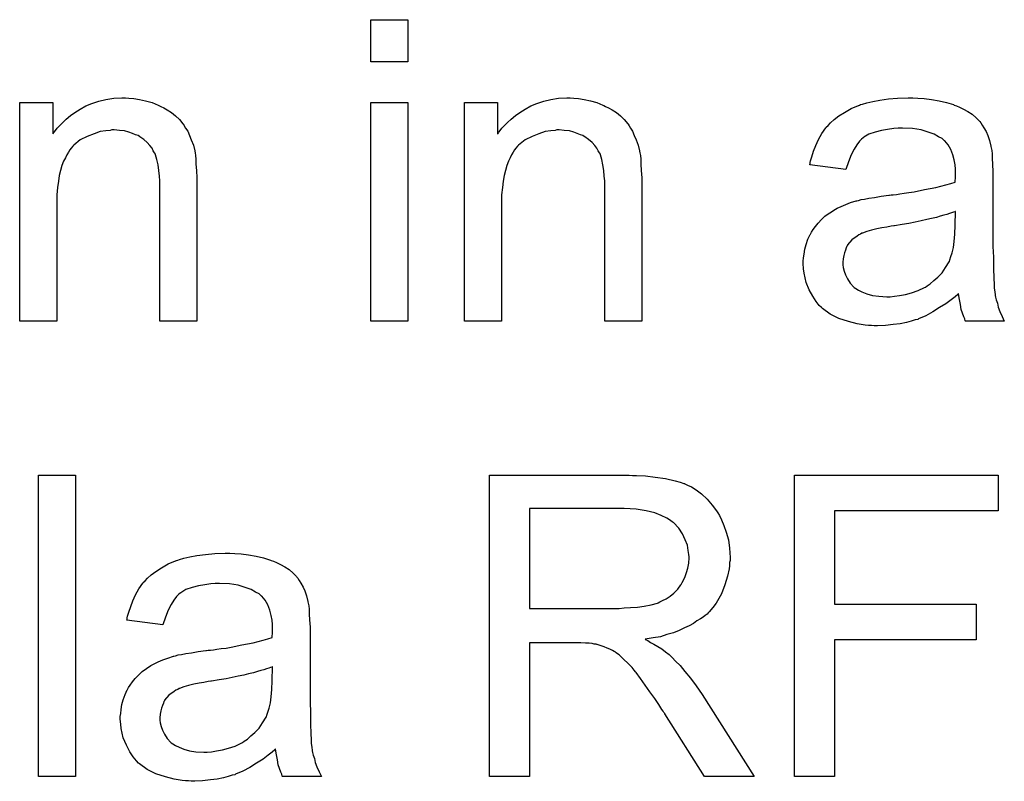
# Model space of a CAD drawing. Extents: x -1.6 to 9, y -2.8 to 5.2.
# Tile 110 of 197: x 7.773 to 8.035, y -0.58 to -0.377. Entities that reach past the tile are written whole.
import ezdxf

# ---------------------------------------------------------------- set-up
doc = ezdxf.new("R2010")
doc.units = 0
doc.layers.add('dfn6-15-57-c_document', color=1, linetype='CONTINUOUS')

msp = doc.modelspace()

# ---------------------------------------------------------------- linework, layer by layer
at = {"layer": 'dfn6-15-57-c_document', "color": 1}
for points in [[(7.876327, -0.388698), (7.866492, -0.388698), (7.866492, -0.377476), (7.876327, -0.377476), (7.876327, -0.388698)], [(7.802163, -0.398301), (7.803436, -0.398417), (7.80494, -0.398649), (7.80656, -0.398996), (7.808295, -0.399459), (7.809915, -0.400153), (7.810146, -0.400268), (7.810609, -0.4005), (7.811419, -0.400847), (7.812345, -0.401425), (7.813502, -0.40212), (7.814543, -0.403045), (7.815584, -0.403971), (7.81651, -0.405128), (7.816626, -0.405243), (7.816857, -0.405706), (7.817204, -0.406285), (7.817783, -0.407095), (7.818245, -0.408252), (7.818708, -0.409409), (7.819287, -0.410797), (7.819634, -0.412301), (7.819634, -0.412417), (7.819749, -0.41288), (7.819865, -0.413574), (7.819981, -0.4145), (7.819981, -0.415888), (7.820096, -0.417508), (7.820212, -0.419475), (7.820212, -0.421904), (7.820212, -0.45754), (7.810378, -0.45754), (7.810378, -0.422367), (7.810378, -0.422251), (7.810378, -0.422136), (7.810378, -0.421326), (7.810378, -0.420284), (7.810262, -0.419012), (7.810146, -0.417508), (7.809915, -0.416004), (7.809568, -0.414615), (7.809221, -0.413342), (7.809221, -0.413227), (7.808989, -0.41288), (7.808642, -0.412301), (7.808295, -0.411607), (7.807717, -0.410913), (7.807022, -0.410103), (7.806097, -0.409293), (7.805056, -0.408599), (7.80494, -0.408483), (7.804593, -0.408252), (7.803899, -0.40802), (7.803089, -0.407673), (7.802163, -0.407326), (7.801006, -0.406979), (7.799618, -0.406863), (7.798229, -0.406748), (7.797651, -0.406748), (7.797188, -0.406863), (7.796031, -0.406979), (7.794527, -0.40721), (7.792907, -0.407789), (7.791056, -0.408483), (7.789205, -0.409409), (7.787469, -0.410797), (7.787238, -0.411029), (7.786775, -0.411607), (7.786428, -0.41207), (7.786081, -0.412648), (7.785618, -0.413342), (7.785271, -0.414152), (7.784808, -0.415078), (7.784345, -0.416235), (7.783998, -0.417508), (7.783651, -0.418896), (7.78342, -0.4204), (7.783188, -0.42202), (7.782957, -0.423987), (7.782957, -0.425954), (7.782957, -0.45754), (7.773122, -0.45754), (7.773122, -0.399459), (7.781916, -0.399459), (7.781916, -0.407789), (7.782031, -0.407673), (7.782263, -0.407326), (7.78261, -0.406863), (7.783073, -0.406285), (7.783767, -0.405591), (7.784577, -0.404781), (7.785502, -0.403855), (7.786659, -0.40293), (7.787816, -0.40212), (7.789205, -0.401194), (7.790709, -0.400384), (7.792328, -0.39969), (7.79418, -0.399111), (7.796031, -0.398649), (7.798114, -0.398301), (7.800312, -0.398186), (7.801237, -0.398186), (7.802163, -0.398301)], [(7.876327, -0.45754), (7.866492, -0.45754), (7.866492, -0.399459), (7.876327, -0.399459), (7.876327, -0.45754)], [(7.920408, -0.398301), (7.921681, -0.398417), (7.923185, -0.398649), (7.924805, -0.398996), (7.926541, -0.399459), (7.92816, -0.400153), (7.928392, -0.400268), (7.928855, -0.4005), (7.929664, -0.400847), (7.93059, -0.401425), (7.931747, -0.40212), (7.932788, -0.403045), (7.93383, -0.403971), (7.934755, -0.405128), (7.934871, -0.405243), (7.935102, -0.405706), (7.935449, -0.406285), (7.936028, -0.407095), (7.936491, -0.408252), (7.936953, -0.409409), (7.937532, -0.410797), (7.937879, -0.412301), (7.937879, -0.412417), (7.937995, -0.41288), (7.93811, -0.413574), (7.938226, -0.4145), (7.938226, -0.415888), (7.938342, -0.417508), (7.938458, -0.419475), (7.938458, -0.421904), (7.938458, -0.45754), (7.928623, -0.45754), (7.928623, -0.422367), (7.928623, -0.422251), (7.928623, -0.422136), (7.928623, -0.421326), (7.928623, -0.420284), (7.928507, -0.419012), (7.928392, -0.417508), (7.92816, -0.416004), (7.927813, -0.414615), (7.927466, -0.413342), (7.927466, -0.413227), (7.927235, -0.41288), (7.926888, -0.412301), (7.926541, -0.411607), (7.925962, -0.410913), (7.925268, -0.410103), (7.924342, -0.409293), (7.923301, -0.408599), (7.923185, -0.408483), (7.922838, -0.408252), (7.922144, -0.40802), (7.921334, -0.407673), (7.920408, -0.407326), (7.919251, -0.406979), (7.917863, -0.406863), (7.916475, -0.406748), (7.915896, -0.406748), (7.915433, -0.406863), (7.914276, -0.406979), (7.912772, -0.40721), (7.911152, -0.407789), (7.909301, -0.408483), (7.90745, -0.409409), (7.905715, -0.410797), (7.905483, -0.411029), (7.90502, -0.411607), (7.904673, -0.41207), (7.904326, -0.412648), (7.903863, -0.413342), (7.903516, -0.414152), (7.903053, -0.415078), (7.902591, -0.416235), (7.902243, -0.417508), (7.901896, -0.418896), (7.901665, -0.4204), (7.901434, -0.42202), (7.901202, -0.423987), (7.901202, -0.425954), (7.901202, -0.45754), (7.891368, -0.45754), (7.891368, -0.399459), (7.900161, -0.399459), (7.900161, -0.407789), (7.900277, -0.407673), (7.900508, -0.407326), (7.900855, -0.406863), (7.901318, -0.406285), (7.902012, -0.405591), (7.902822, -0.404781), (7.903748, -0.403855), (7.904905, -0.40293), (7.906062, -0.40212), (7.90745, -0.401194), (7.908954, -0.400384), (7.910574, -0.39969), (7.912425, -0.399111), (7.914276, -0.398649), (7.916359, -0.398301), (7.918557, -0.398186), (7.919483, -0.398186), (7.920408, -0.398301)], [(8.011811, -0.398301), (8.013547, -0.398417), (8.015514, -0.398649), (8.017481, -0.398996), (8.019448, -0.399459), (8.021299, -0.400037), (8.02153, -0.400153), (8.022109, -0.400384), (8.022919, -0.400731), (8.02396, -0.401194), (8.025117, -0.401888), (8.026274, -0.402582), (8.027315, -0.403508), (8.028241, -0.404434), (8.028356, -0.404549), (8.028588, -0.404896), (8.028935, -0.405475), (8.029398, -0.406169), (8.029976, -0.40721), (8.030439, -0.408252), (8.030902, -0.409524), (8.031249, -0.411029), (8.031249, -0.411144), (8.031365, -0.411491), (8.03148, -0.412185), (8.031596, -0.413111), (8.031596, -0.414384), (8.031712, -0.415888), (8.031828, -0.417855), (8.031828, -0.420053), (8.031828, -0.433243), (8.031828, -0.433359), (8.031828, -0.433821), (8.031828, -0.434516), (8.031828, -0.435441), (8.031828, -0.436483), (8.031828, -0.437755), (8.031943, -0.440532), (8.031943, -0.443425), (8.032059, -0.446317), (8.032175, -0.44759), (8.032175, -0.448747), (8.03229, -0.449788), (8.032406, -0.450598), (8.032406, -0.450714), (8.032522, -0.451176), (8.032637, -0.451871), (8.032984, -0.452796), (8.033216, -0.453837), (8.033679, -0.454995), (8.034257, -0.456267), (8.034836, -0.45754), (8.024538, -0.45754), (8.024423, -0.457424), (8.024307, -0.456961), (8.024076, -0.456383), (8.023729, -0.455457), (8.023381, -0.454416), (8.02315, -0.453143), (8.022919, -0.451755), (8.022687, -0.450251), (8.022572, -0.450251), (8.022456, -0.450482), (8.021762, -0.451061), (8.02072, -0.451871), (8.019332, -0.452912), (8.017596, -0.453953), (8.015861, -0.45511), (8.01401, -0.456151), (8.012043, -0.456961), (8.011811, -0.457077), (8.011117, -0.457193), (8.010076, -0.45754), (8.008803, -0.457887), (8.007183, -0.458234), (8.005332, -0.458466), (8.00325, -0.458697), (8.001167, -0.458813), (8.000241, -0.458813), (7.999547, -0.458697), (7.998737, -0.458697), (7.997812, -0.458581), (7.995729, -0.458234), (7.993415, -0.457656), (7.99087, -0.456846), (7.988556, -0.455689), (7.986473, -0.454185), (7.986242, -0.453953), (7.985663, -0.453375), (7.984853, -0.452333), (7.983928, -0.450945), (7.983002, -0.449209), (7.982192, -0.447243), (7.981614, -0.444813), (7.981498, -0.443656), (7.981382, -0.442267), (7.981382, -0.442036), (7.981382, -0.441573), (7.981498, -0.440763), (7.981614, -0.439722), (7.981845, -0.438449), (7.982192, -0.437177), (7.982655, -0.435788), (7.983234, -0.434516), (7.983349, -0.4344), (7.983581, -0.433937), (7.984043, -0.433243), (7.984622, -0.432433), (7.985316, -0.431507), (7.986242, -0.430582), (7.987167, -0.429656), (7.988324, -0.428846), (7.98844, -0.428731), (7.988903, -0.428499), (7.989481, -0.428036), (7.990407, -0.427574), (7.991448, -0.427111), (7.992721, -0.426532), (7.993994, -0.42607), (7.995498, -0.425607), (7.995613, -0.425607), (7.996076, -0.425491), (7.99677, -0.42526), (7.997696, -0.425144), (7.998853, -0.424913), (8.000357, -0.424681), (8.002093, -0.424334), (8.004175, -0.424103), (8.004291, -0.424103), (8.004754, -0.423987), (8.005332, -0.423987), (8.006142, -0.423871), (8.007068, -0.423755), (8.008225, -0.423524), (8.009497, -0.423408), (8.010886, -0.423177), (8.013663, -0.422599), (8.016671, -0.42202), (8.019332, -0.421326), (8.020605, -0.420979), (8.021762, -0.420632), (8.021762, -0.420516), (8.021762, -0.420284), (8.021877, -0.41959), (8.021877, -0.41878), (8.021877, -0.418318), (8.021877, -0.418086), (8.021877, -0.417971), (8.021877, -0.417855), (8.021877, -0.417161), (8.021762, -0.416004), (8.02153, -0.414731), (8.021183, -0.413342), (8.020605, -0.411954), (8.01991, -0.410681), (8.018985, -0.40964), (8.018869, -0.409524), (8.018291, -0.409062), (8.017365, -0.408599), (8.016208, -0.407905), (8.014588, -0.407326), (8.012737, -0.406748), (8.010423, -0.406401), (8.007762, -0.406285), (8.006605, -0.406285), (8.005448, -0.406401), (8.003828, -0.406632), (8.002208, -0.406863), (8.000473, -0.407326), (7.998853, -0.407905), (7.997465, -0.408714), (7.997349, -0.40883), (7.996886, -0.409177), (7.996308, -0.409756), (7.995613, -0.410681), (7.994919, -0.411838), (7.994109, -0.413342), (7.993415, -0.415194), (7.992721, -0.417276), (7.983118, -0.416004), (7.983118, -0.415888), (7.983234, -0.415772), (7.983234, -0.415425), (7.983349, -0.414962), (7.983696, -0.413921), (7.984159, -0.412417), (7.984738, -0.410913), (7.985432, -0.409293), (7.986357, -0.407673), (7.987399, -0.406169), (7.987514, -0.406053), (7.987977, -0.405591), (7.988671, -0.404896), (7.989597, -0.403971), (7.99087, -0.403045), (7.992374, -0.40212), (7.994109, -0.401078), (7.996076, -0.400268), (7.996192, -0.400268), (7.996308, -0.400153), (7.996655, -0.400037), (7.997118, -0.399921), (7.998275, -0.399574), (7.999894, -0.399227), (8.001745, -0.39888), (8.00406, -0.398533), (8.006489, -0.398301), (8.009266, -0.398186), (8.010539, -0.398186), (8.011811, -0.398301)], [(8.021877, -0.428384), (8.021762, -0.428384), (8.021646, -0.428499), (8.021299, -0.428615), (8.020836, -0.428731), (8.020257, -0.428962), (8.019563, -0.429193), (8.018753, -0.429425), (8.017828, -0.429656), (8.016787, -0.430003), (8.015514, -0.430235), (8.014241, -0.430582), (8.012737, -0.430929), (8.011117, -0.431276), (8.009497, -0.431623), (8.007646, -0.431854), (8.005679, -0.432202), (8.005448, -0.432202), (8.004754, -0.432317), (8.003597, -0.432549), (8.002324, -0.43278), (8.000936, -0.433012), (7.999547, -0.433359), (7.998275, -0.433706), (7.997118, -0.434168), (7.997002, -0.434168), (7.996655, -0.4344), (7.996192, -0.434631), (7.995729, -0.434978), (7.994341, -0.435904), (7.993184, -0.437292), (7.993184, -0.437408), (7.992952, -0.437639), (7.992837, -0.438102), (7.992605, -0.438681), (7.992374, -0.439375), (7.992142, -0.440069), (7.992027, -0.440995), (7.991911, -0.44192), (7.991911, -0.442036), (7.991911, -0.442615), (7.992027, -0.443309), (7.992258, -0.444234), (7.992605, -0.445276), (7.993184, -0.446317), (7.993878, -0.447474), (7.994803, -0.448515), (7.994919, -0.448631), (7.995382, -0.448862), (7.996076, -0.449325), (7.997002, -0.449788), (7.998275, -0.450251), (7.999779, -0.450714), (8.001514, -0.450945), (8.003597, -0.451061), (8.004522, -0.451061), (8.005679, -0.450945), (8.006952, -0.450714), (8.008572, -0.450482), (8.010192, -0.450019), (8.011927, -0.449441), (8.013663, -0.448631), (8.013894, -0.448515), (8.014357, -0.448168), (8.015167, -0.44759), (8.016092, -0.44678), (8.017134, -0.445854), (8.018291, -0.444697), (8.019216, -0.443309), (8.020142, -0.441805), (8.020257, -0.441689), (8.020373, -0.441226), (8.020605, -0.440416), (8.020952, -0.439375), (8.021299, -0.437987), (8.02153, -0.436367), (8.021646, -0.4344), (8.021762, -0.432086), (8.021877, -0.428384)], [(7.787932, -0.578493), (7.778097, -0.578493), (7.778097, -0.498428), (7.787932, -0.498428), (7.787932, -0.578493)], [(7.936028, -0.498544), (7.937069, -0.498544), (7.939499, -0.49866), (7.942044, -0.499007), (7.944821, -0.499354), (7.947367, -0.499932), (7.948639, -0.500279), (7.949681, -0.500627), (7.949796, -0.500627), (7.949912, -0.500742), (7.950606, -0.501089), (7.951647, -0.501552), (7.95292, -0.502362), (7.954309, -0.503403), (7.955813, -0.504792), (7.957201, -0.506412), (7.958589, -0.508263), (7.958589, -0.508378), (7.958705, -0.508494), (7.959168, -0.509188), (7.959631, -0.510345), (7.960325, -0.511849), (7.960903, -0.513585), (7.961482, -0.515668), (7.961829, -0.517866), (7.961945, -0.520296), (7.961945, -0.520411), (7.961945, -0.520643), (7.961945, -0.521106), (7.961829, -0.521684), (7.961829, -0.522494), (7.961713, -0.523304), (7.961251, -0.525271), (7.960556, -0.527585), (7.959631, -0.530014), (7.958242, -0.532444), (7.957317, -0.533601), (7.956391, -0.534758), (7.956275, -0.534874), (7.95616, -0.53499), (7.955813, -0.535337), (7.95535, -0.535684), (7.954771, -0.536146), (7.954077, -0.536609), (7.953151, -0.537188), (7.952226, -0.537882), (7.951069, -0.538461), (7.949796, -0.539039), (7.948408, -0.539733), (7.946904, -0.540312), (7.945168, -0.540774), (7.943433, -0.541353), (7.941466, -0.5417), (7.939383, -0.542047), (7.939615, -0.542163), (7.940077, -0.542394), (7.940772, -0.542857), (7.941697, -0.54332), (7.94378, -0.544593), (7.944821, -0.545403), (7.945747, -0.546097), (7.945978, -0.546328), (7.946557, -0.546907), (7.947482, -0.547832), (7.948639, -0.548989), (7.949912, -0.550609), (7.951416, -0.552345), (7.95292, -0.554427), (7.95454, -0.556741), (7.968308, -0.578493), (7.955118, -0.578493), (7.94459, -0.561832), (7.94459, -0.561716), (7.944358, -0.561485), (7.944127, -0.561138), (7.94378, -0.560675), (7.94297, -0.559402), (7.941929, -0.557782), (7.940656, -0.556047), (7.939383, -0.554196), (7.93811, -0.55246), (7.936953, -0.55084), (7.936838, -0.550725), (7.936491, -0.550262), (7.935912, -0.549568), (7.935102, -0.548758), (7.933367, -0.547022), (7.932441, -0.546212), (7.931516, -0.545518), (7.9314, -0.545403), (7.931168, -0.545287), (7.930706, -0.545055), (7.930011, -0.544708), (7.929317, -0.544361), (7.928507, -0.544014), (7.926656, -0.543436), (7.926541, -0.543436), (7.926309, -0.54332), (7.925846, -0.54332), (7.925268, -0.543204), (7.924458, -0.543088), (7.923532, -0.543088), (7.92226, -0.542973), (7.908607, -0.542973), (7.908607, -0.578493), (7.897963, -0.578493), (7.897963, -0.498428), (7.935102, -0.498428), (7.936028, -0.498544)], [(8.033216, -0.507916), (7.989713, -0.507916), (7.989713, -0.532676), (8.027315, -0.532676), (8.027315, -0.542163), (7.989713, -0.542163), (7.989713, -0.578493), (7.979068, -0.578493), (7.979068, -0.498428), (8.033216, -0.498428), (8.033216, -0.507916)], [(7.93383, -0.507337), (7.908607, -0.507337), (7.908607, -0.533832), (7.932441, -0.533832), (7.93383, -0.533717), (7.935449, -0.533601), (7.937301, -0.533485), (7.939152, -0.533254), (7.941003, -0.532907), (7.942623, -0.532444), (7.942854, -0.532328), (7.943317, -0.532097), (7.944011, -0.53175), (7.944937, -0.531287), (7.945978, -0.530593), (7.947019, -0.529783), (7.948061, -0.528742), (7.948871, -0.527585), (7.948986, -0.527469), (7.949218, -0.527006), (7.949565, -0.526312), (7.950028, -0.525386), (7.950375, -0.524345), (7.950722, -0.523188), (7.950953, -0.5218), (7.951069, -0.520411), (7.951069, -0.520296), (7.951069, -0.52018), (7.950953, -0.519486), (7.950837, -0.518444), (7.950606, -0.517056), (7.950028, -0.515668), (7.949333, -0.514048), (7.948292, -0.512544), (7.946904, -0.51104), (7.946672, -0.510924), (7.946094, -0.510461), (7.945168, -0.509883), (7.943664, -0.509188), (7.941929, -0.508494), (7.939615, -0.507916), (7.936953, -0.507453), (7.93383, -0.507337)], [(7.830278, -0.519254), (7.832014, -0.51937), (7.83398, -0.519601), (7.835947, -0.519948), (7.837914, -0.520411), (7.839766, -0.52099), (7.839997, -0.521106), (7.840575, -0.521337), (7.841385, -0.521684), (7.842427, -0.522147), (7.843584, -0.522841), (7.844741, -0.523535), (7.845782, -0.524461), (7.846708, -0.525386), (7.846823, -0.525502), (7.847055, -0.525849), (7.847402, -0.526428), (7.847864, -0.527122), (7.848443, -0.528163), (7.848906, -0.529205), (7.849369, -0.530477), (7.849716, -0.531981), (7.849716, -0.532097), (7.849831, -0.532444), (7.849947, -0.533138), (7.850063, -0.534064), (7.850063, -0.535337), (7.850178, -0.536841), (7.850294, -0.538808), (7.850294, -0.541006), (7.850294, -0.554196), (7.850294, -0.554311), (7.850294, -0.554774), (7.850294, -0.555468), (7.850294, -0.556394), (7.850294, -0.557435), (7.850294, -0.558708), (7.85041, -0.561485), (7.85041, -0.564377), (7.850526, -0.56727), (7.850641, -0.568543), (7.850641, -0.569699), (7.850757, -0.570741), (7.850873, -0.571551), (7.850873, -0.571666), (7.850988, -0.572129), (7.851104, -0.572823), (7.851451, -0.573749), (7.851683, -0.57479), (7.852145, -0.575947), (7.852724, -0.57722), (7.853302, -0.578493), (7.843005, -0.578493), (7.842889, -0.578377), (7.842774, -0.577914), (7.842542, -0.577336), (7.842195, -0.57641), (7.841848, -0.575369), (7.841617, -0.574096), (7.841385, -0.572708), (7.841154, -0.571204), (7.841038, -0.571204), (7.840922, -0.571435), (7.840228, -0.572014), (7.839187, -0.572823), (7.837799, -0.573865), (7.836063, -0.574906), (7.834328, -0.576063), (7.832476, -0.577104), (7.83051, -0.577914), (7.830278, -0.57803), (7.829584, -0.578146), (7.828543, -0.578493), (7.82727, -0.57884), (7.82565, -0.579187), (7.823799, -0.579418), (7.821716, -0.57965), (7.819634, -0.579765), (7.818708, -0.579765), (7.818014, -0.57965), (7.817204, -0.57965), (7.816278, -0.579534), (7.814196, -0.579187), (7.811882, -0.578608), (7.809336, -0.577798), (7.807022, -0.576641), (7.80494, -0.575137), (7.804708, -0.574906), (7.80413, -0.574327), (7.80332, -0.573286), (7.802394, -0.571898), (7.801469, -0.570162), (7.800659, -0.568195), (7.80008, -0.565766), (7.799965, -0.564609), (7.799849, -0.56322), (7.799849, -0.562989), (7.799849, -0.562526), (7.799965, -0.561716), (7.80008, -0.560675), (7.800312, -0.559402), (7.800659, -0.55813), (7.801122, -0.556741), (7.8017, -0.555468), (7.801816, -0.555353), (7.802047, -0.55489), (7.80251, -0.554196), (7.803089, -0.553386), (7.803783, -0.55246), (7.804708, -0.551535), (7.805634, -0.550609), (7.806791, -0.549799), (7.806907, -0.549683), (7.807369, -0.549452), (7.807948, -0.548989), (7.808874, -0.548526), (7.809915, -0.548064), (7.811188, -0.547485), (7.81246, -0.547022), (7.813964, -0.546559), (7.81408, -0.546559), (7.814543, -0.546444), (7.815237, -0.546212), (7.816163, -0.546097), (7.81732, -0.545865), (7.818824, -0.545634), (7.820559, -0.545287), (7.822642, -0.545055), (7.822758, -0.545055), (7.82322, -0.54494), (7.823799, -0.54494), (7.824609, -0.544824), (7.825534, -0.544708), (7.826691, -0.544477), (7.827964, -0.544361), (7.829352, -0.54413), (7.832129, -0.543551), (7.835137, -0.542973), (7.837799, -0.542279), (7.839071, -0.541932), (7.840228, -0.541584), (7.840228, -0.541469), (7.840228, -0.541237), (7.840344, -0.540543), (7.840344, -0.539733), (7.840344, -0.53927), (7.840344, -0.539039), (7.840344, -0.538923), (7.840344, -0.538808), (7.840344, -0.538113), (7.840228, -0.536956), (7.839997, -0.535684), (7.83965, -0.534295), (7.839071, -0.532907), (7.838377, -0.531634), (7.837452, -0.530593), (7.837336, -0.530477), (7.836757, -0.530014), (7.835832, -0.529552), (7.834675, -0.528857), (7.833055, -0.528279), (7.831204, -0.5277), (7.82889, -0.527353), (7.826229, -0.527238), (7.825072, -0.527238), (7.823915, -0.527353), (7.822295, -0.527585), (7.820675, -0.527816), (7.81894, -0.528279), (7.81732, -0.528857), (7.815931, -0.529667), (7.815816, -0.529783), (7.815353, -0.53013), (7.814774, -0.530709), (7.81408, -0.531634), (7.813386, -0.532791), (7.812576, -0.534295), (7.811882, -0.536146), (7.811188, -0.538229), (7.801584, -0.536956), (7.801584, -0.536841), (7.8017, -0.536725), (7.8017, -0.536378), (7.801816, -0.535915), (7.802163, -0.534874), (7.802626, -0.53337), (7.803204, -0.531866), (7.803899, -0.530246), (7.804824, -0.528626), (7.805865, -0.527122), (7.805981, -0.527006), (7.806444, -0.526543), (7.807138, -0.525849), (7.808064, -0.524924), (7.809336, -0.523998), (7.810841, -0.523072), (7.812576, -0.522031), (7.814543, -0.521221), (7.814659, -0.521221), (7.814774, -0.521106), (7.815121, -0.52099), (7.815584, -0.520874), (7.816741, -0.520527), (7.818361, -0.52018), (7.820212, -0.519833), (7.822526, -0.519486), (7.824956, -0.519254), (7.827733, -0.519139), (7.829005, -0.519139), (7.830278, -0.519254)], [(7.840344, -0.549336), (7.840228, -0.549336), (7.840113, -0.549452), (7.839766, -0.549568), (7.839303, -0.549683), (7.838724, -0.549915), (7.83803, -0.550146), (7.83722, -0.550378), (7.836294, -0.550609), (7.835253, -0.550956), (7.83398, -0.551188), (7.832708, -0.551535), (7.831204, -0.551882), (7.829584, -0.552229), (7.827964, -0.552576), (7.826113, -0.552807), (7.824146, -0.553154), (7.823915, -0.553154), (7.82322, -0.55327), (7.822063, -0.553501), (7.820791, -0.553733), (7.819402, -0.553964), (7.818014, -0.554311), (7.816741, -0.554659), (7.815584, -0.555121), (7.815468, -0.555121), (7.815121, -0.555353), (7.814659, -0.555584), (7.814196, -0.555931), (7.812807, -0.556857), (7.81165, -0.558245), (7.81165, -0.558361), (7.811419, -0.558592), (7.811303, -0.559055), (7.811072, -0.559634), (7.810841, -0.560328), (7.810609, -0.561022), (7.810493, -0.561948), (7.810378, -0.562873), (7.810378, -0.562989), (7.810378, -0.563567), (7.810493, -0.564262), (7.810725, -0.565187), (7.811072, -0.566229), (7.81165, -0.56727), (7.812345, -0.568427), (7.81327, -0.569468), (7.813386, -0.569584), (7.813849, -0.569815), (7.814543, -0.570278), (7.815468, -0.570741), (7.816741, -0.571204), (7.818245, -0.571666), (7.819981, -0.571898), (7.822063, -0.572014), (7.822989, -0.572014), (7.824146, -0.571898), (7.825419, -0.571666), (7.827038, -0.571435), (7.828658, -0.570972), (7.830394, -0.570394), (7.832129, -0.569584), (7.832361, -0.569468), (7.832824, -0.569121), (7.833633, -0.568543), (7.834559, -0.567733), (7.8356, -0.566807), (7.836757, -0.56565), (7.837683, -0.564262), (7.838609, -0.562758), (7.838724, -0.562642), (7.83884, -0.562179), (7.839071, -0.561369), (7.839418, -0.560328), (7.839766, -0.558939), (7.839997, -0.55732), (7.840113, -0.555353), (7.840228, -0.553039), (7.840344, -0.549336)]]:
    msp.add_lwpolyline(points, dxfattribs=at)

doc.saveas('drawing.dxf')
